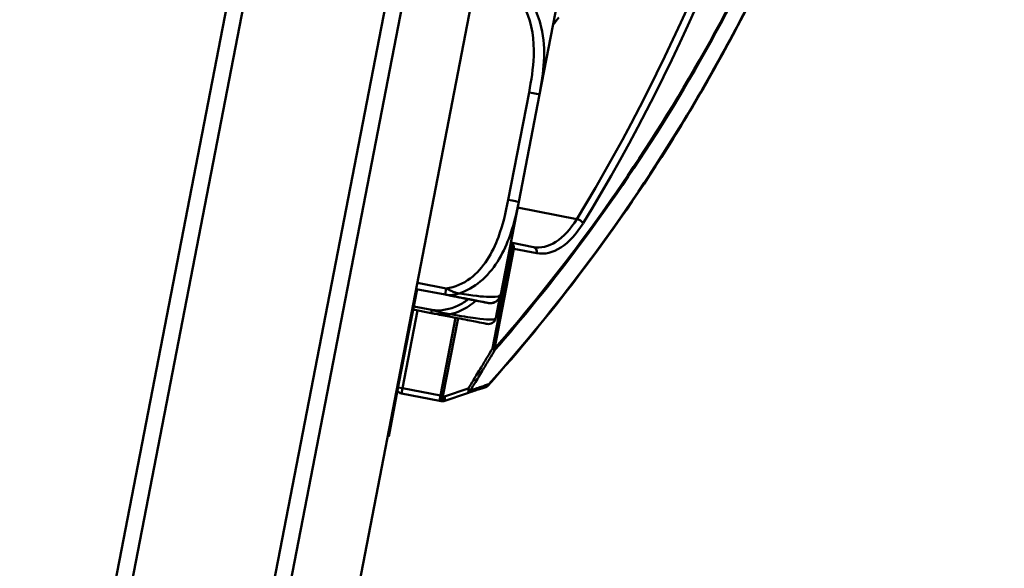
# Model space of a CAD drawing. Header units: inches. Extents: x 0.8 to 72.9, y -7.8 to 49.3.
# Tile 21 of 256: x 17.9 to 19.7, y 16.2 to 17.2. Entities that reach past the tile are written whole.
import ezdxf

# ---------------------------------------------------------------- set-up
doc = ezdxf.new("R2010")
doc.units = ezdxf.units.IN
doc.header["$MEASUREMENT"] = 0
for name, color, linetype, lineweight in [('Dimensions(ROSSANSI)', 7, 'Continuous', 25), ('Visible Edges(ROSSANSI)', 7, 'Continuous', 50), ('Visible Tangent Edges(ROSSANSI)', 7, 'Continuous', 50)]:
    doc.layers.add(name, color=color, linetype=linetype, lineweight=lineweight)
doc.styles.add('DEFAULT-ROSSANSI', font='arial.ttf')
doc.dimstyles.new('DEFAULT-ROSSANSI', dxfattribs={"dimtxt": 1, "dimasz": 0.098425, "dimexe": 0.125, "dimexo": 0.0625, "dimgap": 0.031496, "dimtad": 0, "dimtih": 1, "dimtoh": 1, "dimrnd": 1e-08, "dimzin": 0, "dimdsep": 46, "dimtxsty": 'DEFAULT-ROSSANSI', "dimcen": 0.09, "dimdle": 0.393701, "dimclrd": 7, "dimclre": 7, "dimclrt": 179, "dimadec": 0, "dimazin": 0, "dimtfac": 1, "dimtofl": 0, "dimtmove": 0, "dimatfit": 3, "dimfxl": 1, "dimtolj": 1, "dimtzin": 0, "dimlwd": 25, "dimlwe": 25, "dimarcsym": 0})

# ---------------------------------------------------------------- blocks, each defined once
blk = doc.blocks.new('*D9')
at = {"layer": 'Defpoints', "color": 0}
for p in [(21.4897, 26.325), (16.1891, 4.5732), (19.9792, 2.9683)]:
    blk.add_point(p, dxfattribs=at)
at = {"layer": 'Dimensions(ROSSANSI)', "color": 7, "lineweight": 25}
for p, q in [((21.5472, 26.3006), (28.7105, 23.2674)), ((28.557, 23.2255), (24.572, 13.8146)), ((20.0176, 3.0589), (24.0026, 12.4698)), ((16.2466, 4.5489), (20.0943, 2.9196))]:
    blk.add_line(p, q, dxfattribs=at)
at = {"layer": 'Dimensions(ROSSANSI)', "color": 7}
for points in [[(28.5419, 23.2319), (28.5721, 23.2191), (28.5954, 23.3161)], [(20.0025, 3.0653), (20.0327, 3.0525), (19.9792, 2.9683)]]:
    blk.add_solid(points, dxfattribs=at)
at = {"layer": 'Dimensions(ROSSANSI)', "color": 179, "lineweight": 25, "insert": (20.275, 13.7831), "char_height": 1, "attachment_point": 1, "style": 'DEFAULT-ROSSANSI'}
blk.add_mtext('\\A1;22.10 [561.3]', dxfattribs=at)
blk = doc.blocks.new('*D12')
at = {"layer": 'Defpoints', "color": 0}
for p in [(19.7897, 29.9935), (13.8514, 26.4502), (21.411, 26.1392), (13.8514, 8.2867)]:
    blk.add_point(p, dxfattribs=at)
at = {"layer": 'Dimensions(ROSSANSI)', "color": 7, "lineweight": 25}
for p, q in [((13.8514, 26.5127), (13.8514, 30.9161)), ((21.4354, 26.1967), (22.6753, 29.1249))]:
    blk.add_line(p, q, dxfattribs=at)
for start, end in [(81.16585, 89.74941), (67.30059, 75.85919)]:
    blk.add_arc((13.8514, 8.2867), 22.5044, start, end, dxfattribs=at)
at = {"layer": 'Dimensions(ROSSANSI)', "color": 7}
for points in [[(13.9498, 30.7745), (13.9499, 30.8073), (13.8514, 30.7911)], [(22.5422, 29.0631), (22.5294, 29.0328), (22.6265, 29.0098)]]:
    blk.add_solid(points, dxfattribs=at)
at = {"layer": 'Dimensions(ROSSANSI)', "color": 179, "lineweight": 25, "insert": (17.339, 30.8522), "char_height": 1, "attachment_point": 1, "style": 'DEFAULT-ROSSANSI'}
blk.add_mtext('\\A1;23°', dxfattribs=at)

msp = doc.modelspace()

# ---------------------------------------------------------------- linework, layer by layer
at = {"layer": 'Visible Edges(ROSSANSI)'}
for p, q in [((16.166, 4.7832), (19.4611, 21.8144)), ((16.2887, 4.7595), (19.5839, 21.7907)), ((19.1273, 21.7631), (16.2239, 6.7564)), ((16.259, 6.7801), (19.1511, 21.7279)), ((19.4044, 21.6789), (16.5123, 6.7311)), ((18.8333, 17.0926), (18.8664, 17.2639)), ((18.7949, 16.894), (18.8333, 17.0926)), ((18.7617, 16.7227), (18.7949, 16.894)), ((18.822, 16.8106), (18.7803, 16.8187)), ((18.6073, 16.7326), (18.5736, 16.5587)), ((18.6587, 16.7226), (18.6053, 16.7329)), ((18.6587, 16.7226), (18.6587, 16.7226)), ((18.7534, 16.682), (18.7604, 16.7185)), ((18.7542, 16.6838), (18.7617, 16.7227)), ((18.7617, 16.7227), (18.7617, 16.7227)), ((18.6, 16.6949), (18.6334, 16.6884)), ((18.5736, 16.5587), (18.5641, 16.5096)), ((18.5781, 16.5398), (18.6483, 16.5262)), ((18.6565, 16.5259), (18.7002, 16.5405)), ((18.5546, 16.4605), (18.5641, 16.5096)), ((18.5622, 16.5099), (18.5641, 16.5096)), ((18.6483, 16.5262), (18.6514, 16.5256)), ((18.5527, 16.4609), (18.5546, 16.4605))]:
    msp.add_line(p, q, dxfattribs=at)
for centre, radius, start, end in [((18.7391, 16.682), 0.0138, 259.05, 342.5965), ((18.6339, 16.715), 0.124, 342.5965, 343.178), ((18.7244, 16.6876), 0.0295, 343.178, 349.05), ((18.7388, 16.6868), 0.0157, 333.3779, 349.05), ((18.58, 16.5496), 0.01, 205.9199, 259.05), ((18.731, 16.5613), 0.01, 288.4184, 318.2627), ((18.6533, 16.5354), 0.01, 259.05, 288.4184)]:
    msp.add_arc(centre, radius, start, end, dxfattribs=at)
for points, knots in [([(18.7384, 16.5546), (18.7951, 16.6182), (18.8508, 16.6854), (18.9653, 16.8361), (19.0238, 16.9205), (19.1355, 17.0996), (19.1886, 17.1944), (19.3132, 17.4461), (19.3797, 17.6099), (19.4694, 17.8982), (19.4997, 18.0181), (19.5232, 18.1394), (19.5466, 18.2607), (19.5633, 18.3832), (19.5875, 18.6841), (19.587, 18.8609), (19.5718, 19.0565), (19.5694, 19.0827), (19.5668, 19.1087)], [0.205703, 0.205703, 0.205703, 0.205703, 1.01733, 1.01733, 1.924013, 1.924013, 2.830701, 2.830701, 4.215232, 4.215232, 5.153714, 5.153714, 5.153714, 6.092195, 6.092195, 7.476726, 7.476726, 7.692282, 7.692282, 7.692282, 7.692282]), ([(18.6587, 16.7226), (18.6666, 16.7211), (18.6741, 16.7196), (18.6887, 16.7168), (18.6958, 16.7154), (18.7095, 16.7128), (18.7156, 16.7116), (18.726, 16.7096), (18.7299, 16.7088), (18.7353, 16.7078), (18.7368, 16.7075), (18.7381, 16.7073), (18.7383, 16.7072), (18.7386, 16.7072), (18.7386, 16.7071), (18.7387, 16.7071), (18.7387, 16.7071), (18.7388, 16.7071), (18.7388, 16.7071), (18.7389, 16.7071), (18.7389, 16.7071), (18.739, 16.7071), (18.7391, 16.7071), (18.7392, 16.707), (18.7392, 16.707), (18.7393, 16.707), (18.7394, 16.707), (18.7397, 16.707), (18.7398, 16.7069), (18.7403, 16.7069), (18.7406, 16.7069), (18.7417, 16.7068), (18.7421, 16.7067), (18.7446, 16.7069), (18.7456, 16.7068), (18.7492, 16.708), (18.7505, 16.7084), (18.7531, 16.7099), (18.7542, 16.7106), (18.7569, 16.713), (18.7587, 16.715), (18.7608, 16.7193), (18.7614, 16.721), (18.7617, 16.7227)], [-0.7963803, -0.7963803, -0.7963803, -0.7963803, -0.7327372, -0.7327372, -0.6587667, -0.6587667, -0.5649304, -0.5649304, -0.4570451, -0.4570451, -0.3491597, -0.3491597, -0.3030567, -0.3030567, -0.2800052, -0.2800052, -0.2684795, -0.2684795, -0.2627166, -0.2627166, -0.2598352, -0.2598352, -0.2590229, -0.2590229, -0.2586486, -0.2586486, -0.2581025, -0.2581025, -0.2576475, -0.2576475, -0.2573441, -0.2573441, -0.2571489, -0.2571489, -0.2570513, -0.2570513, -0.2570137, -0.2570137, -0.2569943, -0.2569943, -0.2569676, -0.2569676, -0.2569537, -0.2569537, -0.2569537, -0.2569537]), ([(18.6334, 16.6884), (18.6436, 16.6865), (18.6537, 16.6845), (18.663, 16.6827), (18.68, 16.6794), (18.6942, 16.6767), (18.7045, 16.6747), (18.7149, 16.6727), (18.7217, 16.6713), (18.7262, 16.6705), (18.7326, 16.6692), (18.7347, 16.6688), (18.7357, 16.6686), (18.7363, 16.6685), (18.7364, 16.6685), (18.7365, 16.6685)], [0.3257308, 0.3257308, 0.3257308, 0.3257308, 0.4047738, 0.4047738, 0.4047738, 0.5505317, 0.5505317, 0.5505317, 0.6962896, 0.6962896, 0.6962896, 0.9025977, 0.9025977, 0.9025977, 1.0315402, 1.0315402, 1.0315402, 1.0315402]), ([(18.7002, 16.5405), (18.7025, 16.5412), (18.7047, 16.542), (18.7106, 16.544), (18.7142, 16.5452), (18.7178, 16.5463), (18.7208, 16.5473), (18.7237, 16.5483), (18.7292, 16.5501), (18.7317, 16.551), (18.7341, 16.5518)], [0.0250944, 0.0250944, 0.0250944, 0.0250944, 0.0690821, 0.0690821, 0.1381643, 0.1381643, 0.1381643, 0.195225, 0.195225, 0.2431639, 0.2431639, 0.2431639, 0.2431639])]:
    msp.add_open_spline(points, degree=3, knots=knots, dxfattribs=at)
msp.add_open_spline([(18.8582, 17.2212), (18.8618, 17.2256), (18.8654, 17.2301), (18.869, 17.2345)], degree=3, dxfattribs=at)
at = {"layer": 'Visible Tangent Edges(ROSSANSI)'}
for p, q in [((18.814, 17.0964), (18.7755, 16.8977)), ((18.9023, 16.8623), (18.7928, 16.8835)), ((18.7823, 16.8081), (18.7466, 16.6233)), ((18.7501, 16.6226), (18.7859, 16.8074)), ((18.7784, 16.8089), (18.7823, 16.8081)), ((18.7859, 16.8074), (18.7823, 16.8081)), ((18.7859, 16.8074), (18.8283, 16.7992)), ((18.6053, 16.7329), (18.6587, 16.7226)), ((18.661, 16.7342), (18.6076, 16.7445)), ((18.6587, 16.7226), (18.661, 16.7342)), ((18.7526, 16.6791), (18.7601, 16.7179)), ((18.58, 16.5496), (18.6078, 16.6934)), ((18.6345, 16.6942), (18.6011, 16.7007)), ((18.6334, 16.6884), (18.6345, 16.6942)), ((18.7387, 16.7071), (18.7387, 16.7071)), ((18.678, 16.6798), (18.6502, 16.536)), ((18.6549, 16.5351), (18.6827, 16.6789)), ((18.7466, 16.6233), (18.7501, 16.6226)), ((18.5717, 16.559), (18.5736, 16.5587)), ((18.5722, 16.5511), (18.58, 16.5496)), ((18.58, 16.5496), (18.5781, 16.5398)), ((18.6502, 16.536), (18.58, 16.5496)), ((18.7016, 16.5491), (18.6579, 16.5345)), ((18.6483, 16.5262), (18.6502, 16.536)), ((18.6502, 16.536), (18.6549, 16.5351)), ((18.6579, 16.5345), (18.6549, 16.5351))]:
    msp.add_line(p, q, dxfattribs=at)
msp.add_arc((18.7424, 16.7265), 0.0197, 259.05, 349.05, dxfattribs=at)
msp.add_arc((18.7424, 16.7265), 0.0197, 259.05, 349.05, dxfattribs=at)
for centre, major_axis, ratio, start_param, end_param in [((18.0576, 18.4229), (-0.4653, -2.4049), 0.5547, 0.976398, 1.945596), ((18.0658, 18.4214), (0.4672, 2.4148), 0.5547, 4.11799, 5.089502), ((18.814, 17.0964), (0.0193, -0.0037), 0.000023, 0, 1.570796), ((18.7755, 16.8977), (0.0193, -0.0037), 0.000023, 0, 1.570796), ((18.8505, 16.9579), (-0.0285, -0.1473), 0.5547, 0, 0.976398), ((18.8587, 16.9563), (-0.0304, -0.1571), 0.5547, 0, 0.976398), ((18.9057, 16.8559), (0.00853, -0.00523), 0.465957, 0.677589, 2.248385), ((18.7777, 16.809), (0.0019, 0.00982), 0.83205, 4.712389, 6.198195), ((18.7777, 16.809), (0.0019, 0.00982), 0.471858, 4.712389, 6.132933), ((18.8201, 16.8008), (0.0019, 0.00982), 0.83205, 4.712389, 6.283185), ((18.7419, 16.6242), (0.00859, -0.00511), 0.178388, 0.30791, 1.110784), ((18.7419, 16.6242), (0.00753, -0.00658), 0.60209, 0.38277, 0.768059), ((18.697, 16.55), (0.00316, -0.00949), 0.42269, 0, 1.337269), ((18.697, 16.55), (0.00316, -0.00949), 0.908669, 0, 0.804377), ((18.697, 16.55), (0.00851, -0.00525), 0.185948, 0.311111, 1.113669), ((18.731, 16.5613), (0.00316, -0.00949), 0.90902, 0, 0.810929), ((18.731, 16.5613), (0.00746, -0.00666), 0.603716, 0, 0.388684), ((18.6502, 16.536), (-0.0019, -0.00982), 0.471858, 0, 1.570796), ((18.6533, 16.5354), (-0.0019, -0.00982), 0.471858, 0, 1.570796), ((18.6533, 16.5354), (0.00316, -0.00949), 0.42269, 0, 1.337269)]:
    msp.add_ellipse(centre, major_axis=major_axis, ratio=ratio, start_param=start_param, end_param=end_param, dxfattribs=at)
for points, knots in [([(19.5663, 19.1085), (19.569, 19.0822), (19.5713, 19.0557), (19.5865, 18.86), (19.587, 18.6834), (19.5628, 18.383), (19.5462, 18.2606), (19.5228, 18.1395), (19.4993, 18.0184), (19.4691, 17.8986), (19.3795, 17.6108), (19.3132, 17.4472), (19.1887, 17.1957), (19.1357, 17.1012), (19.0242, 16.9223), (18.9658, 16.838), (18.8515, 16.6875), (18.796, 16.6203), (18.7394, 16.5568)], [-7.695216, -7.695216, -7.695216, -7.695216, -7.476726, -7.476726, -6.092195, -6.092195, -5.153714, -5.153714, -5.153714, -4.215232, -4.215232, -2.830701, -2.830701, -1.924013, -1.924013, -1.01733, -1.01733, -0.205703, -0.205703, -0.205703, -0.205703]), ([(19.5368, 19.0947), (19.5401, 19.0631), (19.5429, 19.0312), (19.5573, 18.8368), (19.5574, 18.6675), (19.5337, 18.379), (19.5177, 18.2613), (19.4951, 18.1448), (19.4726, 18.0283), (19.4436, 17.9131), (19.3579, 17.6366), (19.2947, 17.4796), (19.1752, 17.2359), (19.1236, 17.1431), (19.0152, 16.9675), (18.9584, 16.8848), (18.851, 16.7422), (18.801, 16.6808), (18.7501, 16.6226)], [2.471691, 2.471691, 2.471691, 2.471691, 2.735767, 2.735767, 4.066581, 4.066581, 4.970623, 4.970623, 4.970623, 5.874664, 5.874664, 7.205478, 7.205478, 8.095734, 8.095734, 8.985984, 8.985984, 9.724261, 9.724261, 9.724261, 9.724261]), ([(18.7504, 16.6197), (18.8014, 16.6781), (18.8514, 16.7396), (18.9589, 16.8825), (19.0158, 16.9653), (19.1244, 17.1412), (19.176, 17.2341), (19.2956, 17.4782), (19.3589, 17.6356), (19.4448, 17.9125), (19.4738, 18.0279), (19.4964, 18.1446), (19.5189, 18.2612), (19.535, 18.3791), (19.5587, 18.6681), (19.5586, 18.8377), (19.5443, 19.0322), (19.5415, 19.0639), (19.5383, 19.0954)], [-9.724261, -9.724261, -9.724261, -9.724261, -8.985984, -8.985984, -8.095734, -8.095734, -7.205478, -7.205478, -5.874664, -5.874664, -4.970623, -4.970623, -4.970623, -4.066581, -4.066581, -2.735767, -2.735767, -2.473394, -2.473394, -2.473394, -2.473394]), ([(18.7687, 17.2908), (18.7855, 17.2817), (18.7987, 17.2665), (18.8072, 17.2493), (18.8205, 17.2229), (18.8237, 17.1926), (18.8226, 17.1632), (18.8217, 17.1408), (18.8182, 17.1184), (18.814, 17.0964)], [-0.7968224, -0.7968224, -0.7968224, -0.7968224, -0.6514613, -0.6514613, -0.6514613, -0.427691, -0.427691, -0.427691, -0.2569517, -0.2569517, -0.2569517, -0.2569517]), ([(18.8333, 17.0926), (18.8411, 17.1323), (18.8464, 17.1745), (18.8303, 17.2444), (18.8168, 17.2719), (18.7943, 17.2909)], [0.2569517, 0.2569517, 0.2569517, 0.2569517, 0.5559983, 0.5559983, 0.7482818, 0.7482818, 0.7482818, 0.7482818]), ([(18.7755, 16.8977), (18.7711, 16.8745), (18.7656, 16.8511), (18.7573, 16.8289), (18.7465, 16.7998), (18.7303, 16.7715), (18.7053, 16.7526), (18.6923, 16.7429), (18.6771, 16.736), (18.661, 16.7342)], [0.2569537, 0.2569537, 0.2569537, 0.2569537, 0.4371919, 0.4371919, 0.4371919, 0.6739428, 0.6739428, 0.6739428, 0.7963818, 0.7963818, 0.7963818, 0.7963818]), ([(18.6847, 16.7246), (18.6989, 16.7296), (18.7124, 16.7372), (18.7491, 16.7678), (18.7656, 16.7969), (18.785, 16.8484), (18.7908, 16.871), (18.7949, 16.894)], [-0.7478145, -0.7478145, -0.7478145, -0.7478145, -0.6493253, -0.6493253, -0.427691, -0.427691, -0.2569537, -0.2569537, -0.2569537, -0.2569537]), ([(18.6847, 16.7246), (18.6833, 16.7248), (18.6819, 16.7251), (18.6788, 16.726), (18.6771, 16.7265), (18.6745, 16.7275), (18.6735, 16.7279), (18.672, 16.7285), (18.6715, 16.7287), (18.6702, 16.7293), (18.6694, 16.7296), (18.6674, 16.7306), (18.6661, 16.7313), (18.6636, 16.7326), (18.6623, 16.7334), (18.661, 16.7342)], [-0.00023197, -0.00023197, -0.00023197, -0.00023197, 0.00913095, 0.00913095, 0.01983142, 0.01983142, 0.02651922, 0.02651922, 0.02986312, 0.02986312, 0.03521335, 0.03521335, 0.04377373, 0.04377373, 0.0532704, 0.0532704, 0.0532704, 0.0532704]), ([(18.7017, 16.7141), (18.696, 16.7097), (18.6899, 16.7058), (18.6832, 16.7025), (18.6681, 16.6952), (18.651, 16.692), (18.6345, 16.6942)], [1.5550441, 1.5550441, 1.5550441, 1.5550441, 1.6107738, 1.6107738, 1.6107738, 1.7373496, 1.7373496, 1.7373496, 1.7373496]), ([(18.6587, 16.7226), (18.6601, 16.7223), (18.6615, 16.7221), (18.6643, 16.7219), (18.6657, 16.7218), (18.6679, 16.7217), (18.6687, 16.7217), (18.6702, 16.7218), (18.6707, 16.7218), (18.6723, 16.7219), (18.6735, 16.722), (18.6764, 16.7224), (18.6782, 16.7227), (18.6816, 16.7235), (18.6831, 16.724), (18.6847, 16.7246)], [-0.0532704, -0.0532704, -0.0532704, -0.0532704, -0.04377373, -0.04377373, -0.03521335, -0.03521335, -0.02986312, -0.02986312, -0.02651922, -0.02651922, -0.01983142, -0.01983142, -0.00913095, -0.00913095, 0.00023197, 0.00023197, 0.00023197, 0.00023197]), ([(18.7387, 16.7071), (18.7387, 16.7071), (18.7378, 16.7073), (18.7339, 16.7081), (18.7289, 16.709), (18.7186, 16.711), (18.698, 16.715), (18.6873, 16.7171), (18.6739, 16.7197), (18.6587, 16.7226)], [0.2569537, 0.2569537, 0.2569537, 0.2569537, 0.4371919, 0.4371919, 0.4371919, 0.6739428, 0.6739428, 0.6739428, 0.7963818, 0.7963818, 0.7963818, 0.7963818]), ([(18.6587, 16.7226), (18.6767, 16.7191), (18.6922, 16.7161), (18.7037, 16.7139), (18.7213, 16.7105), (18.7301, 16.7088), (18.7345, 16.7079), (18.7379, 16.7073), (18.7387, 16.7071), (18.7387, 16.7071)], [-0.7968224, -0.7968224, -0.7968224, -0.7968224, -0.6514613, -0.6514613, -0.6514613, -0.427691, -0.427691, -0.427691, -0.2569517, -0.2569517, -0.2569517, -0.2569517]), ([(18.6685, 16.6863), (18.6751, 16.6879), (18.6816, 16.6902), (18.6878, 16.693), (18.6982, 16.6978), (18.7075, 16.704), (18.7159, 16.7112)], [-1.6573193, -1.6573193, -1.6573193, -1.6573193, -1.6107738, -1.6107738, -1.6107738, -1.5329885, -1.5329885, -1.5329885, -1.5329885]), ([(18.7617, 16.7227), (18.7614, 16.7204), (18.758, 16.7177), (18.7285, 16.7187), (18.7101, 16.7206), (18.6847, 16.7246)], [0.2569517, 0.2569517, 0.2569517, 0.2569517, 0.5559983, 0.5559983, 0.7482818, 0.7482818, 0.7482818, 0.7482818]), ([(18.6685, 16.6863), (18.6664, 16.6864), (18.6644, 16.6867), (18.66, 16.6875), (18.6576, 16.688), (18.6539, 16.6889), (18.6525, 16.6893), (18.6503, 16.6899), (18.6496, 16.6901), (18.6478, 16.6906), (18.6467, 16.6909), (18.6438, 16.6917), (18.642, 16.6922), (18.6383, 16.6933), (18.6364, 16.6938), (18.6345, 16.6942)], [-0.00026741, -0.00026741, -0.00026741, -0.00026741, 0.01456352, 0.01456352, 0.03151317, 0.03151317, 0.04210669, 0.04210669, 0.04740346, 0.04740346, 0.05587828, 0.05587828, 0.06943799, 0.06943799, 0.0844808, 0.0844808, 0.0844808, 0.0844808]), ([(18.6334, 16.6884), (18.6353, 16.6881), (18.6373, 16.6877), (18.641, 16.687), (18.6428, 16.6867), (18.6458, 16.6863), (18.6469, 16.6861), (18.6488, 16.6859), (18.6495, 16.6858), (18.6517, 16.6856), (18.6532, 16.6855), (18.6571, 16.6854), (18.6596, 16.6854), (18.6642, 16.6857), (18.6663, 16.6859), (18.6685, 16.6863)], [-0.0844808, -0.0844808, -0.0844808, -0.0844808, -0.06943799, -0.06943799, -0.05587828, -0.05587828, -0.04740346, -0.04740346, -0.04210669, -0.04210669, -0.03151317, -0.03151317, -0.01456352, -0.01456352, 0.00026741, 0.00026741, 0.00026741, 0.00026741]), ([(18.7523, 16.6779), (18.7523, 16.6779), (18.752, 16.6777), (18.7513, 16.6774), (18.75, 16.677), (18.7475, 16.6763), (18.74, 16.6765), (18.7347, 16.6767), (18.7269, 16.6774), (18.7151, 16.6789), (18.7034, 16.6804), (18.6875, 16.6829), (18.6685, 16.6863)], [-1.0315402, -1.0315402, -1.0315402, -1.0315402, -0.9025977, -0.9025977, -0.9025977, -0.6962896, -0.6962896, -0.6962896, -0.5505317, -0.5505317, -0.5505317, -0.4057611, -0.4057611, -0.4057611, -0.4057611]), ([(18.7466, 16.6233), (18.7434, 16.6179), (18.7402, 16.6126), (18.7332, 16.6009), (18.7293, 16.5944), (18.7254, 16.588), (18.7207, 16.5801), (18.7159, 16.5723), (18.708, 16.5593), (18.7048, 16.5542), (18.7016, 16.5491)], [0.0104344, 0.0104344, 0.0104344, 0.0104344, 0.0583339, 0.0583339, 0.1166678, 0.1166678, 0.1166678, 0.1876898, 0.1876898, 0.2344963, 0.2344963, 0.2344963, 0.2344963]), ([(18.7054, 16.5455), (18.7086, 16.5506), (18.7117, 16.5557), (18.7197, 16.5687), (18.7245, 16.5766), (18.7292, 16.5844), (18.7331, 16.5909), (18.737, 16.5973), (18.7441, 16.6091), (18.7472, 16.6144), (18.7504, 16.6197)], [-0.2344963, -0.2344963, -0.2344963, -0.2344963, -0.1876898, -0.1876898, -0.1166678, -0.1166678, -0.1166678, -0.0583339, -0.0583339, -0.0104344, -0.0104344, -0.0104344, -0.0104344]), ([(18.7394, 16.5568), (18.7369, 16.556), (18.7344, 16.5552), (18.729, 16.5533), (18.726, 16.5523), (18.723, 16.5514), (18.7195, 16.5502), (18.7159, 16.549), (18.71, 16.547), (18.7077, 16.5462), (18.7054, 16.5455)], [-0.2431639, -0.2431639, -0.2431639, -0.2431639, -0.195225, -0.195225, -0.1381643, -0.1381643, -0.1381643, -0.0690821, -0.0690821, -0.0250944, -0.0250944, -0.0250944, -0.0250944])]:
    msp.add_open_spline(points, degree=3, knots=knots, dxfattribs=at)
msp.add_open_spline([(18.7542, 16.6838), (18.7541, 16.6834), (18.7539, 16.6831), (18.7535, 16.6827)], degree=3, dxfattribs=at)

# ---------------------------------------------------------------- dimensions: what is measured, and where the dimension line sits
at = {"layer": 'Dimensions(ROSSANSI)', "color": 7, "lineweight": 25}
dim = msp.add_angular_dim_3p(base=(19.7897, 29.9935), center=(13.8514, 8.2867), p1=(21.411, 26.1392), p2=(13.8514, 26.4502), dimstyle='DEFAULT-ROSSANSI', override={"dimadec": 0, "dimtp": 0, "dimtm": 0, "dimtdec": 0}, dxfattribs=at)
dim.commit()
dim.dimension.update_dxf_attribs({"geometry": '*D12', "text_midpoint": (18.3285, 30.3413), "dimtype": 165})
dim = msp.add_linear_dim(base=(19.9792, 2.9683), p1=(21.4897, 26.325), p2=(16.1891, 4.5732), angle=67.05, dimstyle='DEFAULT-ROSSANSI', override={"dimdec": 2, "dimtp": 0, "dimtm": 0, "dimtdec": 2, "dimatfit": 1}, dxfattribs=at)
dim.commit()
dim.dimension.update_dxf_attribs({"geometry": '*D9', "text_midpoint": (24.2873, 13.1422), "dimtype": 160})

doc.saveas('drawing.dxf')
